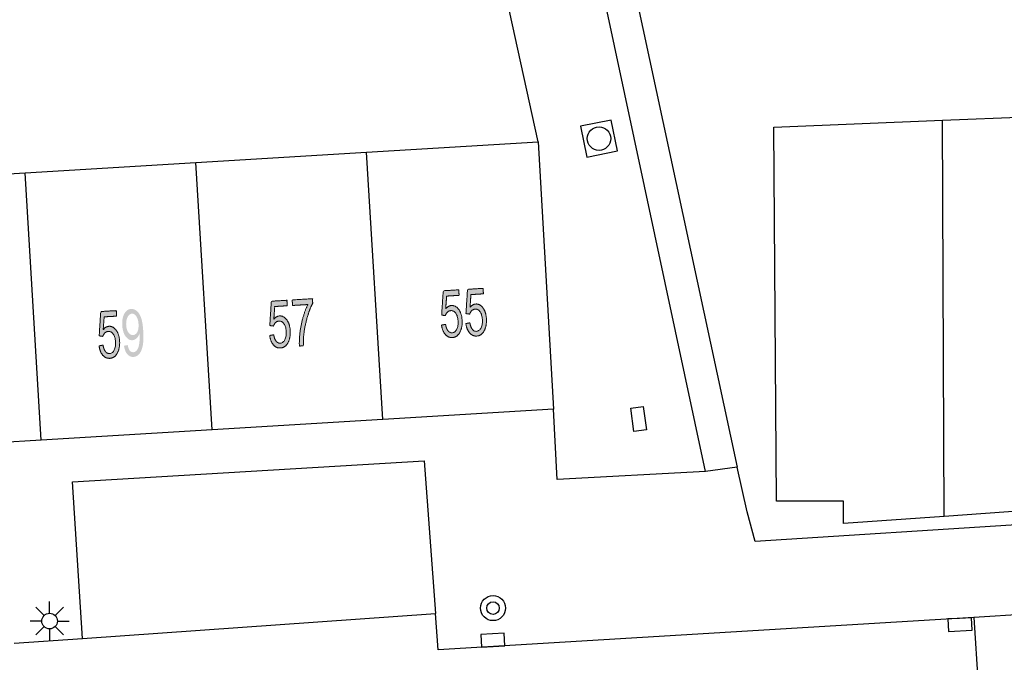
# Model space of a CAD drawing. Header units: metres. Extents: x 134521 to 134907, y 396000 to 396359.
# Tile 78 of 135: x 134816 to 134848, y 396109 to 396130. Entities that reach past the tile are written whole.
import ezdxf

# ---------------------------------------------------------------- set-up
doc = ezdxf.new("R2010")
doc.units = ezdxf.units.M
doc.header["$MEASUREMENT"] = 0

msp = doc.modelspace()

# ---------------------------------------------------------------- hatches: boundary and pattern name
at = {"linetype": 'Continuous', "lineweight": 0, "extrusion": (0, 0, -1)}
h = msp.add_hatch(color=251, dxfattribs=at)
edge = h.paths.add_edge_path()
edge.add_line((-134829.941, 396119.892), (-134830.069, 396119.916))
edge.add_spline(control_points=[(-134830.069, 396119.916), (-134830.092, 396119.776), (-134830.148, 396119.708), (-134830.204, 396119.64), (-134830.278, 396119.645), (-134830.367, 396119.65), (-134830.422, 396119.754), (-134830.477, 396119.859), (-134830.467, 396120.024), (-134830.457, 396120.182), (-134830.393, 396120.27), (-134830.329, 396120.357), (-134830.233, 396120.351), (-134830.174, 396120.348), (-134830.129, 396120.304), (-134830.084, 396120.261), (-134830.06, 396120.194)], knot_values=[0, 0, 0, 0.125, 0.125, 0.25, 0.25, 0.375, 0.375, 0.5, 0.5, 0.625, 0.625, 0.75, 0.75, 0.875, 0.875, 1, 1, 1], degree=2, periodic=0)
edge.add_line((-134830.06, 396120.194), (-134829.944, 396120.21))
edge.add_line((-134829.944, 396120.21), (-134829.994, 396120.985))
edge.add_line((-134829.994, 396120.985), (-134830.49, 396121.015))
edge.add_line((-134830.49, 396121.015), (-134830.5, 396120.839))
edge.add_line((-134830.5, 396120.839), (-134830.102, 396120.815))
edge.add_line((-134830.102, 396120.815), (-134830.073, 396120.41))
edge.add_spline(control_points=[(-134830.073, 396120.41), (-134830.157, 396120.509), (-134830.256, 396120.515), (-134830.387, 396120.523), (-134830.485, 396120.393), (-134830.583, 396120.262), (-134830.596, 396120.049), (-134830.609, 396119.845), (-134830.539, 396119.692), (-134830.454, 396119.505), (-134830.288, 396119.494), (-134830.151, 396119.486), (-134830.058, 396119.595), (-134829.965, 396119.704), (-134829.941, 396119.892)], knot_values=[0, 0, 0, 0.142857, 0.142857, 0.285714, 0.285714, 0.428571, 0.428571, 0.571429, 0.571429, 0.714286, 0.714286, 0.857143, 0.857143, 1, 1, 1], degree=2, periodic=0)
h = msp.add_hatch(color=251, dxfattribs=at)
edge = h.paths.add_edge_path()
edge.add_line((-134830.717, 396119.94), (-134830.844, 396119.964))
edge.add_spline(control_points=[(-134830.844, 396119.964), (-134830.867, 396119.824), (-134830.923, 396119.756), (-134830.98, 396119.688), (-134831.054, 396119.692), (-134831.143, 396119.698), (-134831.198, 396119.802), (-134831.252, 396119.906), (-134831.242, 396120.072), (-134831.233, 396120.229), (-134831.168, 396120.317), (-134831.104, 396120.404), (-134831.008, 396120.399), (-134830.949, 396120.395), (-134830.904, 396120.351), (-134830.859, 396120.308), (-134830.836, 396120.241)], knot_values=[0, 0, 0, 0.125, 0.125, 0.25, 0.25, 0.375, 0.375, 0.5, 0.5, 0.625, 0.625, 0.75, 0.75, 0.875, 0.875, 1, 1, 1], degree=2, periodic=0)
edge.add_line((-134830.836, 396120.241), (-134830.719, 396120.257))
edge.add_line((-134830.719, 396120.257), (-134830.769, 396121.032))
edge.add_line((-134830.769, 396121.032), (-134831.265, 396121.063))
edge.add_line((-134831.265, 396121.063), (-134831.276, 396120.887))
edge.add_line((-134831.276, 396120.887), (-134830.878, 396120.863))
edge.add_line((-134830.878, 396120.863), (-134830.848, 396120.457))
edge.add_spline(control_points=[(-134830.848, 396120.457), (-134830.933, 396120.557), (-134831.031, 396120.563), (-134831.162, 396120.571), (-134831.26, 396120.44), (-134831.358, 396120.31), (-134831.371, 396120.096), (-134831.384, 396119.893), (-134831.314, 396119.74), (-134831.229, 396119.552), (-134831.063, 396119.542), (-134830.927, 396119.533), (-134830.834, 396119.643), (-134830.74, 396119.752), (-134830.717, 396119.94)], knot_values=[0, 0, 0, 0.142857, 0.142857, 0.285714, 0.285714, 0.428571, 0.428571, 0.571429, 0.571429, 0.714286, 0.714286, 0.857143, 0.857143, 1, 1, 1], degree=2, periodic=0)
h = msp.add_hatch(color=251, dxfattribs=at)
edge = h.paths.add_edge_path()
edge.add_line((-134824.461, 396119.56), (-134824.589, 396119.583))
edge.add_spline(control_points=[(-134824.589, 396119.583), (-134824.612, 396119.443), (-134824.668, 396119.376), (-134824.724, 396119.308), (-134824.798, 396119.312), (-134824.887, 396119.318), (-134824.942, 396119.422), (-134824.997, 396119.526), (-134824.987, 396119.692), (-134824.977, 396119.849), (-134824.913, 396119.937), (-134824.849, 396120.024), (-134824.753, 396120.018), (-134824.693, 396120.015), (-134824.648, 396119.971), (-134824.603, 396119.928), (-134824.58, 396119.861)], knot_values=[0, 0, 0, 0.125, 0.125, 0.25, 0.25, 0.375, 0.375, 0.5, 0.5, 0.625, 0.625, 0.75, 0.75, 0.875, 0.875, 1, 1, 1], degree=2, periodic=0)
edge.add_line((-134824.58, 396119.861), (-134824.464, 396119.877))
edge.add_line((-134824.464, 396119.877), (-134824.514, 396120.652))
edge.add_line((-134824.514, 396120.652), (-134825.01, 396120.682))
edge.add_line((-134825.01, 396120.682), (-134825.02, 396120.507))
edge.add_line((-134825.02, 396120.507), (-134824.622, 396120.482))
edge.add_line((-134824.622, 396120.482), (-134824.593, 396120.077))
edge.add_spline(control_points=[(-134824.593, 396120.077), (-134824.677, 396120.176), (-134824.776, 396120.183), (-134824.907, 396120.191), (-134825.005, 396120.06), (-134825.103, 396119.93), (-134825.116, 396119.716), (-134825.128, 396119.513), (-134825.058, 396119.36), (-134824.974, 396119.172), (-134824.807, 396119.162), (-134824.671, 396119.153), (-134824.578, 396119.262), (-134824.485, 396119.371), (-134824.461, 396119.56)], knot_values=[0, 0, 0, 0.142857, 0.142857, 0.285714, 0.285714, 0.428571, 0.428571, 0.571429, 0.571429, 0.714286, 0.714286, 0.857143, 0.857143, 1, 1, 1], degree=2, periodic=0)
h = msp.add_hatch(color=251, dxfattribs=at)
edge = h.paths.add_edge_path()
edge.add_line((-134825.189, 396120.516), (-134825.178, 396120.693))
edge.add_line((-134825.178, 396120.693), (-134825.824, 396120.732))
edge.add_line((-134825.824, 396120.732), (-134825.833, 396120.589))
edge.add_spline(control_points=[(-134825.833, 396120.589), (-134825.747, 396120.431), (-134825.669, 396120.173), (-134825.591, 396119.915), (-134825.556, 396119.646), (-134825.531, 396119.455), (-134825.534, 396119.231)], knot_values=[0, 0, 0, 0.333333, 0.333333, 0.666667, 0.666667, 1, 1, 1], degree=2, periodic=0)
edge.add_line((-134825.534, 396119.231), (-134825.408, 396119.223))
edge.add_spline(control_points=[(-134825.408, 396119.223), (-134825.399, 396119.4), (-134825.428, 396119.653), (-134825.457, 396119.906), (-134825.526, 396120.143), (-134825.594, 396120.381), (-134825.678, 396120.546)], knot_values=[0, 0, 0, 0.333333, 0.333333, 0.666667, 0.666667, 1, 1, 1], degree=2, periodic=0)
edge.add_line((-134825.678, 396120.546), (-134825.189, 396120.516))
h = msp.add_hatch(color=251, dxfattribs=at)
edge = h.paths.add_edge_path()
edge.add_line((-134819.021, 396119.23), (-134819.148, 396119.254))
edge.add_spline(control_points=[(-134819.148, 396119.254), (-134819.171, 396119.114), (-134819.227, 396119.046), (-134819.284, 396118.978), (-134819.357, 396118.983), (-134819.447, 396118.988), (-134819.502, 396119.092), (-134819.557, 396119.196), (-134819.547, 396119.362), (-134819.537, 396119.519), (-134819.473, 396119.607), (-134819.409, 396119.695), (-134819.313, 396119.689), (-134819.253, 396119.685), (-134819.208, 396119.642), (-134819.163, 396119.598), (-134819.14, 396119.532)], knot_values=[0, 0, 0, 0.125, 0.125, 0.25, 0.25, 0.375, 0.375, 0.5, 0.5, 0.625, 0.625, 0.75, 0.75, 0.875, 0.875, 1, 1, 1], degree=2, periodic=0)
edge.add_line((-134819.14, 396119.532), (-134819.024, 396119.548))
edge.add_line((-134819.024, 396119.548), (-134819.074, 396120.323))
edge.add_line((-134819.074, 396120.323), (-134819.57, 396120.353))
edge.add_line((-134819.57, 396120.353), (-134819.581, 396120.177))
edge.add_line((-134819.581, 396120.177), (-134819.183, 396120.153))
edge.add_line((-134819.183, 396120.153), (-134819.153, 396119.748))
edge.add_spline(control_points=[(-134819.153, 396119.748), (-134819.237, 396119.847), (-134819.336, 396119.853), (-134819.467, 396119.861), (-134819.565, 396119.73), (-134819.663, 396119.6), (-134819.676, 396119.386), (-134819.688, 396119.183), (-134819.618, 396119.03), (-134819.533, 396118.842), (-134819.367, 396118.832), (-134819.23, 396118.824), (-134819.137, 396118.933), (-134819.044, 396119.042), (-134819.021, 396119.23)], knot_values=[0, 0, 0, 0.142857, 0.142857, 0.285714, 0.285714, 0.428571, 0.428571, 0.571429, 0.571429, 0.714286, 0.714286, 0.857143, 0.857143, 1, 1, 1], degree=2, periodic=0)
h = msp.add_hatch(color=251, dxfattribs=at)
edge = h.paths.add_edge_path()
edge.add_line((-134819.817, 396119.232), (-134819.934, 396119.255))
edge.add_spline(control_points=[(-134819.934, 396119.255), (-134819.956, 396119.132), (-134820.002, 396119.078), (-134820.048, 396119.024), (-134820.114, 396119.028), (-134820.17, 396119.031), (-134820.21, 396119.073), (-134820.251, 396119.114), (-134820.274, 396119.181), (-134820.297, 396119.247), (-134820.309, 396119.359), (-134820.32, 396119.47), (-134820.313, 396119.585), (-134820.313, 396119.597), (-134820.311, 396119.621), (-134820.279, 396119.531), (-134820.219, 396119.473), (-134820.158, 396119.414), (-134820.084, 396119.41), (-134819.961, 396119.402), (-134819.867, 396119.532), (-134819.773, 396119.662), (-134819.76, 396119.882), (-134819.746, 396120.11), (-134819.827, 396120.254), (-134819.908, 396120.398), (-134820.043, 396120.406), (-134820.14, 396120.412), (-134820.226, 396120.338), (-134820.311, 396120.265), (-134820.361, 396120.122), (-134820.412, 396119.979), (-134820.429, 396119.703), (-134820.446, 396119.416), (-134820.415, 396119.244), (-134820.383, 396119.071), (-134820.307, 396118.978), (-134820.23, 396118.884), (-134820.12, 396118.877), (-134820.003, 396118.87), (-134819.923, 396118.963), (-134819.843, 396119.056), (-134819.817, 396119.232)], knot_values=[0, 0, 0, 0.047619, 0.047619, 0.095238, 0.095238, 0.142857, 0.142857, 0.190476, 0.190476, 0.238095, 0.238095, 0.285714, 0.285714, 0.333333, 0.333333, 0.380952, 0.380952, 0.428571, 0.428571, 0.47619, 0.47619, 0.52381, 0.52381, 0.571429, 0.571429, 0.619048, 0.619048, 0.666667, 0.666667, 0.714286, 0.714286, 0.761905, 0.761905, 0.809524, 0.809524, 0.857143, 0.857143, 0.904762, 0.904762, 0.952381, 0.952381, 1, 1, 1], degree=2, periodic=0)
edge = h.paths.add_edge_path(flags=16)
edge.add_spline(control_points=[(-134820.279, 396119.923), (-134820.269, 396120.081), (-134820.208, 396120.17), (-134820.146, 396120.26), (-134820.067, 396120.255), (-134819.985, 396120.25), (-134819.931, 396120.147), (-134819.877, 396120.043), (-134819.886, 396119.884), (-134819.895, 396119.741), (-134819.957, 396119.655), (-134820.02, 396119.569), (-134820.105, 396119.574), (-134820.19, 396119.579), (-134820.239, 396119.672), (-134820.288, 396119.764), (-134820.279, 396119.923)], knot_values=[0, 0, 0, 0.125, 0.125, 0.25, 0.25, 0.375, 0.375, 0.5, 0.5, 0.625, 0.625, 0.75, 0.75, 0.875, 0.875, 1, 1, 1], degree=2, periodic=0)

# ---------------------------------------------------------------- linework, layer by layer
at = {"color": 251}
for p, q in [((134833.798, 396141.306), (134839.361, 396115.36)), ((134838.355, 396115.225), (134833.397, 396138.409)), ((134833.02, 396125.73), (134830.37, 396137.81)), ((134845.916, 396126.416), (134851.317, 396126.641)), ((134840.531, 396126.193), (134845.916, 396126.416)), ((134840.62, 396114.282), (134840.531, 396126.193)), ((134845.966, 396113.795), (134845.916, 396126.416)), ((134827.549, 396125.399), (134833.02, 396125.73)), ((134833.02, 396125.73), (134833.51, 396117.21)), ((134822.105, 396125.069), (134827.549, 396125.399)), ((134828.066, 396116.88), (134827.549, 396125.399)), ((134816.661, 396124.739), (134822.105, 396125.069)), ((134822.622, 396116.55), (134822.105, 396125.069)), ((134811.217, 396124.409), (134816.661, 396124.739)), ((134817.178, 396116.221), (134816.661, 396124.739)), ((134833.51, 396117.21), (134828.066, 396116.88)), ((134833.631, 396114.973), (134833.51, 396117.21)), ((134828.066, 396116.88), (134822.622, 396116.55)), ((134822.622, 396116.55), (134817.178, 396116.221)), ((134817.178, 396116.221), (134811.734, 396115.891)), ((134886.44, 396115.92), (134839.94, 396113)), ((134818.17, 396114.899), (134829.383, 396115.567)), ((134829.383, 396115.567), (134829.745, 396110.7)), ((134838.355, 396115.225), (134833.631, 396114.973)), ((134839.361, 396115.36), (134838.355, 396115.225)), ((134839.68, 396113.94), (134839.361, 396115.36)), ((134818.497, 396109.91), (134818.17, 396114.899)), ((134842.752, 396114.282), (134840.62, 396114.282)), ((134842.752, 396113.57), (134842.752, 396114.282)), ((134839.94, 396113), (134839.68, 396113.94)), ((134851.266, 396114.167), (134845.966, 396113.795)), ((134845.966, 396113.795), (134842.752, 396113.57)), ((134817.444, 396110.71), (134817.444, 396111.085)), ((134817.267, 396110.637), (134817.002, 396110.902)), ((134817.621, 396110.637), (134817.886, 396110.902)), ((134851.776, 396110.868), (134846.916, 396110.576)), ((134817.194, 396110.46), (134816.819, 396110.46)), ((134817.694, 396110.46), (134818.069, 396110.46)), ((134818.497, 396109.91), (134829.745, 396110.7)), ((134829.831, 396109.547), (134829.745, 396110.7)), ((134846.916, 396110.576), (134829.831, 396109.547)), ((134846.916, 396110.576), (134847.288, 396104.613)), ((134817.267, 396110.283), (134817.002, 396110.018)), ((134817.444, 396110.21), (134817.444, 396109.835)), ((134817.886, 396110.018), (134817.621, 396110.283)), ((134816.319, 396109.757), (134818.497, 396109.91))]:
    msp.add_line(p, q, dxfattribs=at)
at = {"color": 251, "flags": 128}
for points in [[(134835.549, 396125.441), (134835.353, 396126.421), (134834.373, 396126.225), (134834.569, 396125.245)], [(134836.075, 396116.503), (134835.971, 396117.246), (134836.367, 396117.301), (134836.471, 396116.558)]]:
    msp.add_lwpolyline(points, close=True, dxfattribs=at)
for points in [[(134846.459, 396110.548), (134846.085, 396110.527), (134846.107, 396110.128), (134846.856, 396110.17), (134846.833, 396110.569), (134846.459, 396110.548)], [(134831.588, 396109.654), (134831.962, 396109.677), (134831.938, 396110.076), (134831.189, 396110.03), (134831.214, 396109.631), (134831.588, 396109.654)]]:
    msp.add_lwpolyline(points, dxfattribs=at)
at = {"color": 251}
for centre, radius in [((134834.961, 396125.833), 0.375), ((134831.582, 396110.874), 0.4), ((134831.582, 396110.874), 0.2), ((134817.444, 396110.46), 0.25)]:
    msp.add_circle(centre, radius, dxfattribs=at)
at = {"color": 251, "linetype": 'Continuous', "lineweight": 0}
for points, knots in [([(134829.941, 396119.892), (134830.005, 396119.904), (134830.069, 396119.916), (134830.092, 396119.776), (134830.148, 396119.708), (134830.204, 396119.64), (134830.278, 396119.645), (134830.367, 396119.65), (134830.422, 396119.754), (134830.477, 396119.859), (134830.467, 396120.024), (134830.457, 396120.182), (134830.393, 396120.27), (134830.329, 396120.357), (134830.233, 396120.351), (134830.174, 396120.348), (134830.129, 396120.304), (134830.084, 396120.261), (134830.06, 396120.194), (134830.002, 396120.202), (134829.944, 396120.21), (134829.969, 396120.597), (134829.994, 396120.985), (134830.242, 396121), (134830.49, 396121.015), (134830.495, 396120.927), (134830.5, 396120.839), (134830.301, 396120.827), (134830.102, 396120.815), (134830.088, 396120.613), (134830.073, 396120.41), (134830.157, 396120.509), (134830.256, 396120.515), (134830.387, 396120.523), (134830.485, 396120.393), (134830.583, 396120.262), (134830.596, 396120.049), (134830.609, 396119.845), (134830.539, 396119.692), (134830.454, 396119.505), (134830.288, 396119.494), (134830.151, 396119.486), (134830.058, 396119.595), (134829.965, 396119.704), (134829.941, 396119.892)], [0, 0, 0, 0.25, 0.25, 0.28125, 0.28125, 0.3125, 0.3125, 0.34375, 0.34375, 0.375, 0.375, 0.40625, 0.40625, 0.4375, 0.4375, 0.46875, 0.46875, 0.5, 0.5, 0.541667, 0.541667, 0.583333, 0.583333, 0.625, 0.625, 0.666667, 0.666667, 0.708333, 0.708333, 0.75, 0.75, 0.785714, 0.785714, 0.821429, 0.821429, 0.857143, 0.857143, 0.892857, 0.892857, 0.928571, 0.928571, 0.964286, 0.964286, 1, 1, 1]), ([(134830.717, 396119.94), (134830.78, 396119.952), (134830.844, 396119.964), (134830.867, 396119.824), (134830.923, 396119.756), (134830.98, 396119.688), (134831.054, 396119.692), (134831.143, 396119.698), (134831.198, 396119.802), (134831.252, 396119.906), (134831.242, 396120.072), (134831.233, 396120.229), (134831.168, 396120.317), (134831.104, 396120.404), (134831.008, 396120.399), (134830.949, 396120.395), (134830.904, 396120.351), (134830.859, 396120.308), (134830.836, 396120.241), (134830.777, 396120.249), (134830.719, 396120.257), (134830.744, 396120.645), (134830.769, 396121.032), (134831.017, 396121.047), (134831.265, 396121.063), (134831.27, 396120.975), (134831.276, 396120.887), (134831.077, 396120.875), (134830.878, 396120.863), (134830.863, 396120.66), (134830.848, 396120.457), (134830.933, 396120.557), (134831.031, 396120.563), (134831.162, 396120.571), (134831.26, 396120.44), (134831.358, 396120.31), (134831.371, 396120.096), (134831.384, 396119.893), (134831.314, 396119.74), (134831.229, 396119.552), (134831.063, 396119.542), (134830.927, 396119.533), (134830.834, 396119.643), (134830.74, 396119.752), (134830.717, 396119.94)], [0, 0, 0, 0.25, 0.25, 0.28125, 0.28125, 0.3125, 0.3125, 0.34375, 0.34375, 0.375, 0.375, 0.40625, 0.40625, 0.4375, 0.4375, 0.46875, 0.46875, 0.5, 0.5, 0.541667, 0.541667, 0.583333, 0.583333, 0.625, 0.625, 0.666667, 0.666667, 0.708333, 0.708333, 0.75, 0.75, 0.785714, 0.785714, 0.821429, 0.821429, 0.857143, 0.857143, 0.892857, 0.892857, 0.928571, 0.928571, 0.964286, 0.964286, 1, 1, 1]), ([(134824.461, 396119.56), (134824.525, 396119.572), (134824.589, 396119.583), (134824.612, 396119.443), (134824.668, 396119.376), (134824.724, 396119.308), (134824.798, 396119.312), (134824.887, 396119.318), (134824.942, 396119.422), (134824.997, 396119.526), (134824.987, 396119.692), (134824.977, 396119.849), (134824.913, 396119.937), (134824.849, 396120.024), (134824.753, 396120.018), (134824.693, 396120.015), (134824.648, 396119.971), (134824.603, 396119.928), (134824.58, 396119.861), (134824.522, 396119.869), (134824.464, 396119.877), (134824.489, 396120.265), (134824.514, 396120.652), (134824.762, 396120.667), (134825.01, 396120.682), (134825.015, 396120.595), (134825.02, 396120.507), (134824.821, 396120.495), (134824.622, 396120.482), (134824.608, 396120.28), (134824.593, 396120.077), (134824.677, 396120.176), (134824.776, 396120.183), (134824.907, 396120.191), (134825.005, 396120.06), (134825.103, 396119.93), (134825.116, 396119.716), (134825.128, 396119.513), (134825.058, 396119.36), (134824.974, 396119.172), (134824.807, 396119.162), (134824.671, 396119.153), (134824.578, 396119.262), (134824.485, 396119.371), (134824.461, 396119.56)], [0, 0, 0, 0.25, 0.25, 0.28125, 0.28125, 0.3125, 0.3125, 0.34375, 0.34375, 0.375, 0.375, 0.40625, 0.40625, 0.4375, 0.4375, 0.46875, 0.46875, 0.5, 0.5, 0.541667, 0.541667, 0.583333, 0.583333, 0.625, 0.625, 0.666667, 0.666667, 0.708333, 0.708333, 0.75, 0.75, 0.785714, 0.785714, 0.821429, 0.821429, 0.857143, 0.857143, 0.892857, 0.892857, 0.928571, 0.928571, 0.964286, 0.964286, 1, 1, 1]), ([(134825.189, 396120.516), (134825.184, 396120.604), (134825.178, 396120.693), (134825.501, 396120.713), (134825.824, 396120.732), (134825.829, 396120.661), (134825.833, 396120.589), (134825.747, 396120.431), (134825.669, 396120.173), (134825.591, 396119.915), (134825.556, 396119.646), (134825.531, 396119.455), (134825.534, 396119.231), (134825.471, 396119.227), (134825.408, 396119.223), (134825.399, 396119.4), (134825.428, 396119.653), (134825.457, 396119.906), (134825.526, 396120.143), (134825.594, 396120.381), (134825.678, 396120.546), (134825.433, 396120.531), (134825.189, 396120.516)], [0, 0, 0, 0.066667, 0.066667, 0.133333, 0.133333, 0.2, 0.2, 0.266667, 0.266667, 0.333333, 0.333333, 0.4, 0.4, 0.6, 0.6, 0.666667, 0.666667, 0.733333, 0.733333, 0.8, 0.8, 1, 1, 1]), ([(134819.021, 396119.23), (134819.085, 396119.242), (134819.148, 396119.254), (134819.171, 396119.114), (134819.227, 396119.046), (134819.284, 396118.978), (134819.357, 396118.983), (134819.447, 396118.988), (134819.502, 396119.092), (134819.557, 396119.196), (134819.547, 396119.362), (134819.537, 396119.519), (134819.473, 396119.607), (134819.409, 396119.695), (134819.313, 396119.689), (134819.253, 396119.685), (134819.208, 396119.642), (134819.163, 396119.598), (134819.14, 396119.532), (134819.082, 396119.54), (134819.024, 396119.548), (134819.049, 396119.935), (134819.074, 396120.323), (134819.322, 396120.338), (134819.57, 396120.353), (134819.576, 396120.265), (134819.581, 396120.177), (134819.382, 396120.165), (134819.183, 396120.153), (134819.168, 396119.95), (134819.153, 396119.748), (134819.237, 396119.847), (134819.336, 396119.853), (134819.467, 396119.861), (134819.565, 396119.73), (134819.663, 396119.6), (134819.676, 396119.386), (134819.688, 396119.183), (134819.618, 396119.03), (134819.533, 396118.842), (134819.367, 396118.832), (134819.23, 396118.824), (134819.137, 396118.933), (134819.044, 396119.042), (134819.021, 396119.23)], [0, 0, 0, 0.25, 0.25, 0.28125, 0.28125, 0.3125, 0.3125, 0.34375, 0.34375, 0.375, 0.375, 0.40625, 0.40625, 0.4375, 0.4375, 0.46875, 0.46875, 0.5, 0.5, 0.541667, 0.541667, 0.583333, 0.583333, 0.625, 0.625, 0.666667, 0.666667, 0.708333, 0.708333, 0.75, 0.75, 0.785714, 0.785714, 0.821429, 0.821429, 0.857143, 0.857143, 0.892857, 0.892857, 0.928571, 0.928571, 0.964286, 0.964286, 1, 1, 1])]:
    msp.add_open_spline(points, degree=2, knots=knots, dxfattribs=at)

doc.saveas('drawing.dxf')
